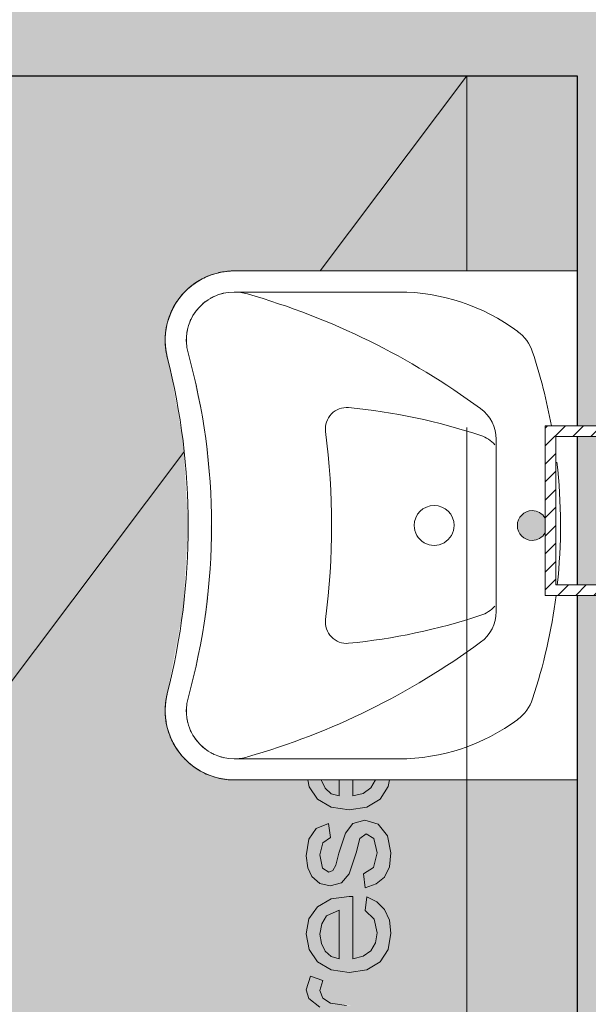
# Model space of a CAD drawing. Header units: millimetres. Extents: x -2730 to 112454, y 3237 to 48799.
# Tile 132 of 241: x 32980 to 33650, y 15168 to 16329. Entities that reach past the tile are written whole.
import ezdxf

# ---------------------------------------------------------------- set-up
doc = ezdxf.new("R2010")
doc.units = ezdxf.units.MM
doc.linetypes.add('Hidden', pattern=[7.14375, 4.7625, -2.38125])
for name, color, linetype, lineweight in [('A-AREA-PATT', 7, 'Continuous', 13), ('A-GENM', 7, 'Continuous', 13), ('A-WALL-PATT', 7, 'Continuous', 25), ('I-WALL', 7, 'Continuous', 18), ('P-SANR-FIXT', 7, 'Continuous', 13), ('S-COLS', 7, 'Continuous', 13)]:
    doc.layers.add(name, color=color, linetype=linetype, lineweight=lineweight)

# ---------------------------------------------------------------- blocks, each defined once
blk = doc.blocks.new('NLRS_00_GM_WPB_woonkeur ontwerpmatjes rechthoek_gen_tho - MIVA toilet 1670x2220-1723136-00 begane grond _plotview_')
at = {"layer": 'A-GENM', "lineweight": 18, "true_color": 0xfff6f0}
for points in [[(1108, 173.1), (1108, 91.4), (1124.3, 91.4), (1124.3, 141.8), (1127, 160.9), (1132.9, 169.8), (1142.6, 172.9), (1153.6, 169.7), (1159, 184.3), (1142.1, 189.2), (1132.4, 186.2), (1122.3, 173.1), (1122.3, 187.3), (1108, 187.3)], [(1263.1, 120), (1267.6, 106.7), (1275.6, 97.1), (1287.6, 91.3), (1306.1, 89.8), (1324.3, 93.4), (1337.9, 104.7), (1342.7, 120.4), (1338.6, 134.5), (1327.5, 143.2), (1283.4, 158), (1281.5, 162.8), (1286.5, 170), (1301.8, 173.1), (1316.1, 169.8), (1322.3, 160.8), (1338.6, 162.9), (1333, 177.5), (1320.4, 186.2), (1300.5, 189.4), (1286.1, 187.2), (1276.1, 182.6), (1268.1, 173.3), (1265.1, 161.1), (1268.8, 147.9), (1279.5, 138.6), (1320.9, 126), (1326.4, 118.6), (1320.9, 109.6), (1304.3, 105.7), (1287, 109.9), (1279.4, 122), (1267.6, 120.6)], [(1354.9, 138.6), (1358.1, 117.9), (1367.4, 102.3), (1382.2, 92.6), (1390.1, 91.3), (1390.1, 107.6), (1380.6, 113.1), (1374.1, 122.1), (1371.2, 134.3), (1390.1, 134.3), (1390.1, 150.6), (1371.2, 150.6), (1374.1, 160), (1382.1, 167.9), (1390.1, 172.7), (1389.3, 187.4), (1380.3, 184.8), (1367.6, 176.1), (1358.1, 159.8), (1356.7, 150.6)]]:
    blk.add_hatch(color=7, dxfattribs=at).paths.add_polyline_path(points)
h = blk.add_hatch(color=7, dxfattribs=at)
h.paths.add_polyline_path([(1163.1, 138.6), (1166.2, 117.9), (1175.6, 102.3), (1190.4, 92.6), (1212.9, 89.8), (1225.9, 91.7), (1237.4, 96.9), (1246.6, 105.9), (1252.4, 118), (1236.4, 120), (1225, 108.9), (1209.5, 105.8), (1198.3, 107.6), (1188.8, 113.1), (1182.3, 122.1), (1179.4, 134.3), (1252.8, 134.3), (1252.8, 139.3), (1249.8, 160.1), (1240.5, 176.1), (1226.3, 186.1), (1208.5, 189.4), (1188.4, 184.8), (1175.8, 176.1), (1166.2, 159.8), (1164.9, 150.6)])
h.paths.add_polyline_path([(1179.4, 150.6), (1182.3, 160), (1190.3, 167.9), (1197.5, 171.5), (1208.6, 173), (1220.5, 171.1), (1230, 165.4), (1236.6, 150.6), (1182.1, 150.6)])
at = {"layer": 'A-GENM', "color": 253, "lineweight": 18, "true_color": 0xaaaaaa}
for p, q in [((2220, 1670), (2220, 0)), ((2220, 1670), (2220, 0)), ((749.7, 1106.1), (1776.3, 333.8)), ((2220, 963.5), (2220, 0)), ((1132.4, 186.2), (1122.3, 173.1)), ((1142.6, 189.4), (1132.4, 186.2)), ((1159, 184.3), (1142.6, 189.4)), ((1190.3, 186), (1175.8, 176.1)), ((1208.6, 189.4), (1190.3, 186)), ((1226.3, 186.1), (1208.6, 189.4)), ((1240.5, 176.1), (1226.3, 186.1)), ((1286.5, 187.4), (1276.1, 182.6)), ((1300.5, 189.4), (1286.5, 187.4)), ((1320.4, 186.2), (1300.5, 189.4)), ((1333, 177.5), (1320.4, 186.2)), ((1382.1, 186), (1367.6, 176.1)), ((1390.1, 187.5), (1382.1, 186)), ((1153.6, 169.7), (1159, 184.3)), ((1175.8, 176.1), (1166.3, 160)), ((1249.8, 160.1), (1240.5, 176.1)), ((1276.1, 182.6), (1268.1, 173.3)), ((1338.6, 162.9), (1333, 177.5)), ((1367.6, 176.1), (1358.1, 160)), ((1127, 160.9), (1132.9, 169.8)), ((1132.9, 169.8), (1142.1, 173.1)), ((1142.1, 173.1), (1153.6, 169.7)), ((1182.1, 159.8), (1188.4, 166.9)), ((1188.4, 166.9), (1197.5, 171.5)), ((1197.5, 171.5), (1208.5, 173.1)), ((1208.5, 173.1), (1220.5, 171.1)), ((1220.5, 171.1), (1230, 165.4)), ((1230, 165.4), (1236.6, 150.6)), ((1268.1, 173.3), (1265.1, 161.1)), ((1281.5, 162.8), (1286.1, 170)), ((1283.4, 158), (1281.5, 162.8)), ((1286.1, 170), (1301.8, 173.1)), ((1301.8, 173.1), (1316.1, 169.8)), ((1316.1, 169.8), (1322.3, 160.8)), ((1322.3, 160.8), (1338.6, 162.9)), ((1373.9, 159.8), (1380.3, 166.9)), ((1380.3, 166.9), (1389.3, 171.5)), ((1990.1, 173), (2220, 0)), ((1124.3, 141.8), (1127, 160.9)), ((1166.3, 160), (1163.1, 138.6)), ((1179.4, 150.6), (1182.1, 159.8)), ((1252.9, 138.7), (1249.8, 160.1)), ((1265.1, 161.1), (1268.8, 147.9)), ((1289.5, 154.4), (1283.4, 158)), ((1303.6, 150.9), (1289.5, 154.4)), ((1327.5, 143.2), (1303.6, 150.9)), ((1358.1, 160), (1354.9, 138.6)), ((1371.2, 150.6), (1373.9, 159.8)), ((1236.6, 150.6), (1179.4, 150.6)), ((1268.8, 147.9), (1279.5, 138.6)), ((1338.6, 134.5), (1327.5, 143.2)), ((1390.1, 150.6), (1371.2, 150.6)), ((1163.1, 138.6), (1166.2, 117.9)), ((1182.3, 122.1), (1179.4, 134.3)), ((1179.4, 134.3), (1252.8, 134.3)), ((1252.8, 134.3), (1252.9, 138.7)), ((1279.5, 138.6), (1304.1, 130.6)), ((1304.1, 130.6), (1320.9, 126)), ((1342.7, 120.4), (1338.6, 134.5)), ((1354.9, 138.6), (1358.1, 117.9)), ((1374.1, 122.1), (1371.2, 134.3)), ((1371.2, 134.3), (1390.1, 134.3)), ((1166.2, 117.9), (1175.6, 102.3)), ((1188.8, 113.1), (1182.3, 122.1)), ((1236.4, 120), (1225.9, 109.1)), ((1252.4, 118), (1236.4, 120)), ((1246.6, 105.9), (1252.4, 118)), ((1279.4, 122), (1263.1, 120)), ((1263.1, 120), (1267.6, 106.7)), ((1287, 109.9), (1279.4, 122)), ((1320.9, 126), (1326.4, 118.6)), ((1326.4, 118.6), (1320.9, 109.6)), ((1337.9, 104.7), (1342.7, 120.4)), ((1358.1, 117.9), (1367.4, 102.3)), ((1380.6, 113.1), (1374.1, 122.1)), ((1198.3, 107.6), (1188.8, 113.1)), ((1209.9, 105.7), (1198.3, 107.6)), ((1225.9, 109.1), (1209.9, 105.7)), ((1237.4, 96.9), (1246.6, 105.9)), ((1267.6, 106.7), (1275.6, 97.1)), ((1304.3, 105.7), (1287, 109.9)), ((1320.9, 109.6), (1304.3, 105.7)), ((1324.3, 93.4), (1337.9, 104.7)), ((1390.1, 107.6), (1380.6, 113.1)), ((1175.6, 102.3), (1190.4, 92.6)), ((1225, 91.3), (1237.4, 96.9)), ((1275.6, 97.1), (1287.6, 91.3)), ((1304.1, 89.4), (1324.3, 93.4)), ((1367.4, 102.3), (1382.2, 92.6)), ((1190.4, 92.6), (1209.5, 89.4)), ((1209.5, 89.4), (1225, 91.3)), ((1287.6, 91.3), (1304.1, 89.4)), ((1382.2, 92.6), (1390.1, 91.3)), ((1390.1, 0), (0, 0)), ((1390.1, 0), (0, 0)), ((0, 0), (1280.8, 0)), ((939.2, 0), (1805.3, 0)), ((2220, 0), (1990.1, 0)), ((2220, 0), (1990.1, 0)), ((1990.1, 0), (2220, 0))]:
    blk.add_line(p, q, dxfattribs=at)
blk = doc.blocks.new('NLRS_74_PF_UN_porseleinen wasbak enkel miva fxvgsyf2_gen_bcb - porseleinen wasbak enkel MIVA-2192522-00 begane grond _plotview_')
at = {"layer": 'P-SANR-FIXT'}
for p, q in [((-300, 0), (-300, -403.9)), ((300, -403.9), (300, 0)), ((-275.1, -404.2), (-275.1, -210.2)), ((275.1, -210.2), (275.1, -404.2))]:
    blk.add_line(p, q, dxfattribs=at)
at = {"layer": 'P-SANR-FIXT', "flags": 128}
blk.add_lwpolyline([(-101.5, -95.4), (-33.8, -95.4), (33.8, -95.4), (101.5, -95.4)], dxfattribs=at)
at = {"layer": 'P-SANR-FIXT'}
for centre, radius, start, end in [((0, -668.4), 648.9, 83.7912, 96.6018), ((0, -668.4), 648.9, 100.4368, 108.3502), ((0, -668.4), 648.9, 71.6498, 82.681), ((0.1, -52.9), 17.5, 120, 180), ((0.1, -52.9), 17.5, 0, 60), ((-188.6, -99.9), 50, 108.3502, 143.3644), ((0.1, -52.9), 17.5, 180, 360), ((188.6, -99.9), 50, 36.6356, 71.6498), ((-40.2, -210.2), 234.9, 143.3644, 180), ((40.2, -210.2), 234.9, 360, 36.6356), ((-101.5, -140.4), 45, 90, 143.6713), ((-68, -126.2), 40, 132.6544, 161.6099), ((68, -126.2), 40, 18.3901, 47.3456), ((101.5, -140.4), 45, 36.3287, 90), ((562.4, -628.6), 869, 143.6713, 163.971), ((564.1, -336.3), 706.1, 161.6099, 174.5555), ((-564.1, -336.3), 706.1, 5.4445, 18.3901), ((-562.4, -628.6), 869, 16.029, 36.3287), ((0, -168.5), 23.5, 90, 270), ((0, -168.5), 23.5, 270, 90), ((-114, -271.7), 25, 174.5555, 277.4065), ((114, -271.7), 25, 262.5935, 5.4445), ((0, -1148.5), 859.1, 82.5935, 97.4065), ((-218.6, -404.2), 56.5, 163.971, 180), ((218.6, -404.2), 56.5, 360, 16.029), ((-218.3, -403.9), 81.7, 180, 284.2324), ((-218.6, -404.2), 56.5, 180, 285.5443), ((218.3, -403.9), 81.7, 255.7676, 0), ((218.6, -404.2), 56.5, 254.4557, 360), ((-218.6, -404.2), 56.5, 192.5181, 196.6223), ((218.6, -404.2), 56.5, 343.3885, 347.4857), ((-218.6, -404.2), 56.5, 205.0442, 209.9043), ((218.6, -404.2), 56.5, 330.1011, 334.9591), ((-218.6, -404.2), 56.5, 217.5917, 222.7158), ((0, -1190), 759.1, 74.4557, 105.5443), ((0, -1190), 759.1, 74.4557, 105.5443), ((218.6, -404.2), 56.5, 317.2881, 322.4115), ((-218.6, -404.2), 56.5, 230.1765, 235.3708), ((218.6, -404.2), 56.5, 304.6325, 309.8268), ((-218.6, -404.2), 56.5, 242.832, 247.9555), ((-218.6, -404.2), 56.5, 255.645, 260.5032), ((-218.6, -404.2), 56.5, 268.9325, 273.0298), ((0, -1264.4), 806, 75.7676, 104.2324), ((218.6, -404.2), 56.5, 266.9738, 271.0781), ((218.6, -404.2), 56.5, 279.5001, 284.3602), ((218.6, -404.2), 56.5, 292.0477, 297.1718)]:
    blk.add_arc(centre, radius, start, end, dxfattribs=at)
for points, knots in [([(-300, -403.9), (-300, -406.6), (-299.7, -412.1), (-298.7, -418.8), (-297.8, -422.8), (-297.5, -424.1)], [0, 0, 0, 0, 0.1111111, 0.2222222, 0.2757584, 0.2757584, 0.2757584, 0.2757584]), ([(-297.1, -425.6), (-296.8, -426.5), (-295.8, -430), (-292.6, -438.8), (-286.4, -449.8), (-280, -457.6), (-277.1, -460.6)], [0.2968343, 0.2968343, 0.2968343, 0.2968343, 0.3333333, 0.4444444, 0.6666667, 0.8170144, 0.8170144, 0.8170144, 0.8170144]), ([(277.1, -460.6), (277.9, -459.8), (282.8, -454.5), (290.8, -443.2), (295.4, -431.8), (297.1, -425.6)], [0.1829856, 0.1829856, 0.1829856, 0.1829856, 0.2222222, 0.4444444, 0.7031657, 0.7031657, 0.7031657, 0.7031657]), ([(-258.1, -475.2), (-255.8, -476.6), (-250, -479.4), (-244.2, -481.5), (-240.8, -482.5)], [0.1111111, 0.1111111, 0.1111111, 0.1111111, 0.2222222, 0.3782439, 0.3782439, 0.3782439, 0.3782439]), ([(240.8, -482.5), (241.8, -482.2), (245.2, -481.1), (251, -478.9), (255.8, -476.6), (258.1, -475.2)], [0.6217561, 0.6217561, 0.6217561, 0.6217561, 0.6666667, 0.7777778, 0.8888889, 0.8888889, 0.8888889, 0.8888889]), ([(-239.5, -482.8), (-238.5, -483.1), (-234.4, -484.1), (-228.9, -485), (-223.6, -485.5), (-221, -485.6), (-220, -485.6), (-219.7, -485.6)], [0.3978963, 0.3978963, 0.3978963, 0.3978963, 0.4444444, 0.5833333, 0.6527778, 0.6875, 0.6994482, 0.6994482, 0.6994482, 0.6994482]), ([(-218.6, -485.6), (-218.5, -485.6), (-217.6, -485.6), (-216.4, -485.6), (-215, -485.6), (-214.2, -485.5), (-213.1, -485.5), (-211.4, -485.3), (-209.5, -485.2), (-208.1, -485), (-207.3, -484.9), (-206.4, -484.8), (-205.3, -484.6), (-202.6, -484.1), (-200.2, -483.6), (-198.2, -483.1)], [0.717239, 0.717239, 0.717239, 0.717239, 0.7222222, 0.7569444, 0.7743056, 0.7829861, 0.7916667, 0.8263889, 0.8611111, 0.8784722, 0.8871528, 0.8958333, 0.9131944, 0.9305556, 1, 1, 1, 1]), ([(198.2, -483.1), (199.8, -483.5), (202.1, -484), (204.7, -484.5), (206.1, -484.7), (207.1, -484.9), (208.2, -485), (209.4, -485.2), (211, -485.3), (212.5, -485.4), (213.7, -485.5), (214.6, -485.5), (215.5, -485.6), (216.7, -485.6), (217.7, -485.6), (218.5, -485.6), (218.6, -485.6)], [0, 0, 0, 0, 0.0555556, 0.0833333, 0.0972222, 0.1111111, 0.125, 0.1388889, 0.1666667, 0.1944444, 0.2083333, 0.2222222, 0.2361111, 0.25, 0.2777778, 0.282761, 0.282761, 0.282761, 0.282761]), ([(219.7, -485.6), (219.8, -485.6), (220.6, -485.6), (223.7, -485.5), (229.2, -485), (235, -483.9), (238.5, -483.1), (239.5, -482.8)], [0.3005518, 0.3005518, 0.3005518, 0.3005518, 0.3055556, 0.3333333, 0.4444444, 0.5555556, 0.6021037, 0.6021037, 0.6021037, 0.6021037])]:
    blk.add_open_spline(points, degree=3, knots=knots, dxfattribs=at)
for points in [[(297.5, -424.1), (299.2, -417.4), (300, -410.6), (300, -403.9)], [(-275.7, -462.1), (-272.5, -465.2), (-269, -468.1), (-265.1, -470.8)], [(265.1, -470.8), (269, -468.1), (272.5, -465.2), (275.7, -462.1)], [(-265.1, -470.8), (-263.5, -472), (-261.9, -473), (-260.2, -474)], [(260.2, -474), (261.9, -473), (263.5, -472), (265.1, -470.8)]]:
    blk.add_open_spline(points, degree=3, dxfattribs=at)
blk = doc.blocks.new('NLRS_28_SCO_UN_koker_gen_bcb - K200_200_12_5-V306-00 begane grond _plotview_')
at = {"layer": 'S-COLS'}
h = blk.add_hatch(dxfattribs=at)
h.set_pattern_fill('FP_267', color=256, style=0, pattern_type=2)
h.set_pattern_definition([(225, (33699.636, 15750), (21.213203, -21.213203), []), (225, (33699.636, 15729), (21.213203, -21.213203), [])])
h.paths.add_polyline_path([(-50.4, 100), (-100, 100), (-100, -100), (100, -100), (100, 100)])
h.paths.add_polyline_path([(87.5, 87.5), (87.5, -87.5), (-87.5, -87.5), (-87.5, 87.5), (-50.4, 87.5)])
at = {"layer": 'S-COLS', "lineweight": 18}
for p, q in [((100, 100), (-100, 100)), ((-100, 100), (-100, -100)), ((100, -100), (100, 100)), ((-87.5, -87.5), (-87.5, 87.5)), ((-87.5, 87.5), (87.5, 87.5)), ((87.5, 87.5), (87.5, -87.5)), ((87.5, -87.5), (-87.5, -87.5)), ((-100, -100), (100, -100))]:
    blk.add_line(p, q, dxfattribs=at)

msp = doc.modelspace()

# ---------------------------------------------------------------- hatches: boundary and pattern name
at = {"layer": 'A-AREA-PATT', "true_color": 0xf6e6fa}
h = msp.add_hatch(color=7, dxfattribs=at)
h.paths.add_polyline_path([(33583.6950357, 13720), (33637.135701, 13720), (33637.135701, 13842.5), (32799.635701, 13842.5), (32799.635701, 13720), (33251.0414707, 13720)])
h.paths.add_polyline_path([(31837.135701, 13720), (32674.635701, 13720), (32674.635701, 13842.5), (31837.135701, 13842.5)])
h.paths.add_polyline_path([(33637.135701, 13942.5), (33637.135701, 15432.5002051), (33415.8676897, 15432.5002051), (33413.5159455, 15423.0694373), (33404.8421068, 15409.8857729), (33389.3110486, 15400.4882273), (33368.5750734, 15397.3557121), (33346.3525483, 15400.9874532), (33329.6617422, 15412.1233872), (33321.1170697, 15424.5520017), (33319.6700536, 15432.5002051), (33232.9393787, 15432.5411423), (33210.4520873, 15435.9829499), (33192.6541768, 15443.2952981), (33175.7869329, 15456.1102397), (33162.7791566, 15472.829223), (33154.5044662, 15492.3293805), (33151.8683024, 15516.2393082), (33154.0220926, 15534.6118653), (33172.5529054, 15632.6488175), (33178.7617277, 15732.5001901), (33172.5529054, 15832.3515627), (33152.2728417, 15945.362073), (33151.5186001, 15951.6993224), (33155.1070292, 15974.0910011), (33164.6891969, 15994.626145), (33176.976788, 16009.7941367), (33196.2373599, 16023.1772483), (33212.2480636, 16029.7553148), (33233.2526437, 16032.5001751), (33637.135701, 16032.5001751), (33637.135701, 16262.5), (31837.135701, 16262.5), (31837.135701, 16202.0887769), (31831.635701, 16202.0887769), (31831.635701, 16135.0887769), (31774.635701, 16135.0887769), (31774.635701, 15235.0887769), (31831.635701, 15235.0887769), (31831.635701, 15168.0887769), (31837.135701, 15168.0887769), (31837.135701, 13942.5), (32331.135701, 13942.5), (32331.135701, 13973.4918386), (32338.6203796, 13974.5), (32339.7799405, 14002.9289024), (32345.96044, 14051.1158465), (32348.6514584, 14065.5), (32372.935701, 14065.5), (32373.3995205, 14829.543746), (32375.5265169, 14833.7936852), (32376.0803561, 14834.4043993), (32374.838141, 14835.4), (32380.0357012, 14840.5975605), (32387.135701, 14842.5), (32390.8109314, 14842.0161467), (32392.689135, 14840.2985121), (32395.1521717, 14839.8943276), (32397.6230215, 14836.9409818), (32398.8911187, 14835.2523566), (32399.4744925, 14835.0695293), (32401.335701, 14812.8036644), (32401.335701, 14756.8000046), (32401.335701, 14064.2600839), (32425.6199437, 14065.5), (32433.4404948, 14017.3740004), (32435.6510224, 13987.54), (32435.6510224, 13973.4918386), (32443.135701, 13972.5), (32443.135701, 13942.5), (32567.135701, 13942.5), (32567.135701, 14296.9431654), (32560.7624139, 14331.8426874), (32559.6357009, 14362.499995), (32560.3480184, 14402.500005), (32565.1824445, 14439.4700801), (32581.4442948, 14479.0371094), (32616.9275482, 14522.70814), (32655.8184212, 14551.2497384), (32693.1364633, 14566.7073776), (32737.135701, 14572.5), (32783.56125, 14565.7023666), (32822.135701, 14549.7243058), (32857.3438538, 14522.70814), (32863.7897839, 14516.1703541), (32892.8271073, 14479.0371094), (32909.0889575, 14439.4700801), (32914.635701, 14397.0527344), (32913.5089881, 14331.8426874), (32907.135701, 14289.032903), (32907.135701, 13942.5), (33031.135701, 13942.5), (33031.135701, 13973.4918386), (33038.6203796, 13974.5), (33039.7799405, 14002.9289024), (33045.96044, 14051.1158465), (33048.6514584, 14065.5), (33072.935701, 14065.5), (33071.8138519, 14156.7202817), (33019.0154279, 14156.7202817), (33019.0154279, 14144.4771689), (33002.6912775, 14144.4771689), (33002.6912775, 14156.7202817), (32979.3847269, 14156.7202817), (32969.7879119, 14173.0444321), (33002.6912775, 14173.0444321), (33003.3050273, 14189.3685825), (33019.0154279, 14189.3685825), (33019.0154279, 14173.0444321), (33072.935701, 14173.905276), (33071.8138519, 14204.5419476), (33050.6115862, 14201.6165641), (33025.3442245, 14206.5610589), (33011.2678331, 14215.7359114), (33003.3050273, 14228.8239265), (33000.6507587, 14244.4944733), (33003.8829086, 14261.643599), (33013.5793583, 14275.3413785), (33028.9749133, 14284.3204583), (33050.6434693, 14287.206047), (33065.7959156, 14285.990336), (33072.935701, 14283.7328039), (33072.0370336, 14305.6781541), (33002.6912775, 14305.6781541), (33002.6912775, 14322.0023045), (33072.935701, 14322.0023045), (33072.935701, 14346.4885301), (32968.0024579, 14346.4885301), (32968.0024579, 14362.8126805), (33072.935701, 14362.8126805), (33072.1765222, 14384.3098649), (33051.440547, 14381.1773497), (33030.0071288, 14384.341748), (33013.9778972, 14393.8349429), (33003.9825433, 14408.3736394), (33000.6507587, 14426.6745424), (33003.9745726, 14444.4055348), (33013.946014, 14458.5735902), (33029.9433626, 14467.8635302), (33055.7447663, 14470.8645276), (33055.7447663, 14397.5015001), (33067.9639668, 14400.3271404), (33072.935701, 14403.9599915), (33071.8138519, 14452.7168692), (33070.0283979, 14454.4447279), (33072.935701, 14470.4500472), (33071.8138519, 14489.3248461), (33019.0154279, 14489.3248461), (33019.0154279, 14477.0817333), (33002.6912775, 14477.0817333), (33002.6912775, 14489.3248461), (32979.3847269, 14489.3248461), (32969.7879119, 14505.6489965), (33002.6912775, 14505.6489965), (33002.6912775, 14521.9731469), (33019.0154279, 14521.9731469), (33019.0154279, 14505.6489965), (33072.935701, 14506.5098404), (33071.8138519, 14591.3507861), (32968.0024579, 14591.3507861), (32968.0024579, 14619.3441534), (33072.935701, 14649.7590333), (33072.935701, 14653.3225072), (32968.0024579, 14683.6523787), (32968.0024579, 14711.7413953), (33072.935701, 14711.7413953), (33072.935701, 14742.3491773), (32968.0024579, 14742.3491773), (32968.0024579, 14758.6733277), (33072.935701, 14758.6733277), (33072.935701, 14819.6632075), (32968.0024579, 14777.9307239), (32968.0024579, 14795.4026661), (33074.838141, 14835.4), (33078.6175086, 14838.7656158), (33055.2952845, 14846.7025841), (32968.0024579, 14879.0639369), (32968.0024579, 14896.503996), (33098.5956611, 14846.7025841), (33099.4744925, 14835.0695293), (33101.335701, 14812.8036644), (33101.335701, 14756.8000046), (33101.335701, 14064.2600839), (33125.6199437, 14065.5), (33133.4404948, 14017.3740004), (33135.6510224, 13987.54), (33135.6510224, 13973.4918386), (33143.135701, 13973.4416075), (33143.135701, 13942.5), (33583.6950357, 13942.5)])
h.paths.add_polyline_path([(32433.6908016, 13987.54), (32434.5857017, 13987.54), (32433.6965314, 13987.5822857)])
h.paths.add_polyline_path([(33368.5750734, 14148.5582065), (33347.1416552, 14151.7226048), (33331.1124236, 14161.2157997), (33321.1170697, 14175.7544962), (33318.0542384, 14195.4901389), (33321.109099, 14211.7863916), (33331.0805404, 14225.954447), (33347.077889, 14235.2443871), (33372.8792927, 14237.830904), (33372.8792927, 14164.8823569), (33387.1629243, 14169.2164791), (33394.9878528, 14175.8262332), (33399.6053066, 14183.7451997), (33401.2632281, 14196.1589392), (33398.0350636, 14211.3041596), (33387.187313, 14222.0168833), (33389.2034431, 14237.830904), (33401.2632281, 14232.0640472), (33410.6601296, 14222.0168833), (33415.8975738, 14210.4313596), (33417.3682532, 14192.5950651), (33413.5159455, 14174.2719317), (33404.8421068, 14161.0882673), (33389.3110486, 14151.6907217), (33372.8792927, 14149.2084307)])
h.paths.add_polyline_path([(33166.4076624, 14162.8418381), (33159.2180219, 14162.8418381), (33143.946014, 14186.7701094), (33126.5697211, 14201.2928643), (33126.5697211, 14211.8142893), (33257.1629243, 14211.8142893), (33257.1629243, 14195.4901389), (33155.3920492, 14195.4901389), (33166.4076624, 14180.0268324), (33174.6494454, 14162.8418381)])
h.paths.add_polyline_path([(33356.5551423, 14164.8823569), (33356.5551423, 14222.0168833), (33341.761381, 14215.4808466), (33335.6358393, 14203.5443762), (33334.1094355, 14193.991633), (33336.0224219, 14182.2198574), (33341.761381, 14172.5191353), (33347.3528808, 14167.5645233)])
h.paths.add_polyline_path([(33050.6115862, 14217.9358457), (33065.3854206, 14219.8249198), (33072.935701, 14223.8902355), (33072.0370336, 14265.4661225), (33065.1981073, 14269.1002605), (33049.3043789, 14270.8836924), (33035.7580441, 14269.0883043), (33025.3761076, 14263.3852137), (33019.067238, 14254.8211285), (33016.9749091, 14244.4944733), (33019.0752088, 14234.0100427), (33027.5202465, 14224.3178333), (33035.8457227, 14219.8249198), (33049.1858202, 14218.1182514)])
h.paths.add_polyline_path([(33415.7301875, 14244.4625901), (33367.4910478, 14279.3427084), (33319.8258039, 14246.5031089), (33319.8258039, 14266.0793362), (33353.6218966, 14289.3540037), (33319.8258039, 14313.8402293), (33319.8258039, 14333.4802228), (33367.5229309, 14298.9827018), (33415.7301875, 14332.2048985), (33415.7301875, 14312.5967882), (33381.3920821, 14288.9395234), (33415.7301875, 14264.1025836)])
h.paths.add_polyline_path([(33196.2024252, 14248.5436277), (33161.6889627, 14253.0786424), (33141.4591318, 14262.8272593), (33130.2920738, 14277.4536343), (33126.5697211, 14296.4001702), (33129.4831812, 14311.7359443), (33135.7839388, 14322.1936032), (33149.6849732, 14331.0386674), (33161.2585407, 14334.2454173), (33163.2990595, 14317.9212669), (33149.6849732, 14311.7359443), (33144.591647, 14304.3310929), (33142.8938715, 14295.3799108), (33146.8473767, 14280.6499157), (33163.6896276, 14269.18776), (33190.7822971, 14264.8677781), (33177.7580482, 14279.2630006), (33173.5016535, 14297.1015986), (33176.9290875, 14312.9336718), (33185.1389873, 14324.839901), (33198.4740965, 14333.4244274), (33215.7467693, 14336.1562827), (33237.7301711, 14330.8976912), (33253.6717242, 14316.0720468), (33258.950958, 14293.4031582), (33255.5368859, 14276.1583831), (33244.5372143, 14261.4084611), (33225.1204026, 14251.7598361), (33204.7749954, 14249.4970544)])
h.paths.add_polyline_path([(33214.9496917, 14264.8677781), (33229.0898493, 14268.6459262), (33239.3562095, 14278.6891047), (33242.6632001, 14294.6784825), (33241.0539849, 14304.1756628), (33235.5780614, 14312.6446129), (33225.1204026, 14318.4339102), (33214.9496917, 14319.8282022), (33204.9742648, 14318.1564049), (33196.2024252, 14311.816324), (33191.5594478, 14304.1278381), (33189.8258039, 14292.733613), (33193.1287143, 14279.2630006), (33198.4740965, 14271.6807627), (33204.7749954, 14266.8963408)])
h.paths.add_polyline_path([(32979.3847269, 14305.6781541), (32968.0024579, 14305.6781541), (32968.0024579, 14322.0023045), (32984.3266083, 14322.0023045), (32984.3266083, 14305.6781541)])
h.paths.add_polyline_path([(33368.1287099, 14342.4074925), (33341.012128, 14347.3971987), (33330.8454025, 14353.6941122), (33323.5880105, 14362.6054403), (33318.1445574, 14387.2989061), (33319.8258039, 14398.6936732), (33325.7560617, 14409.6330221), (33338.2064147, 14418.5036406), (33348.3930671, 14421.9877257), (33350.4335859, 14405.6635753), (33338.2064147, 14398.0913376), (33334.1338146, 14384.8120239), (33336.126042, 14374.3902335), (33342.1758614, 14366.0169327), (33352.5856956, 14360.5529654), (33368.1287099, 14358.783616), (33383.0601469, 14360.5529654), (33393.4279547, 14365.8575172), (33399.4419056, 14374.0793732), (33401.2701911, 14385.0352056), (33396.4409083, 14399.8767916), (33389.3190194, 14405.1551609), (33381.0493238, 14407.7677407), (33383.0818867, 14424.0282445), (33397.6006562, 14419.4769311), (33408.5724302, 14410.9242879), (33415.7301875, 14397.5824512), (33417.3682532, 14382.8569593), (33414.5624688, 14367.6708689), (33404.9377561, 14354.092651), (33389.3190194, 14345.3287822), (33382.982252, 14344.4551973)])
h.paths.add_polyline_path([(33144.9343903, 14350.5695677), (33128.6102399, 14350.5695677), (33128.6102399, 14436.2713573), (33141.8098459, 14436.2713573), (33178.7145414, 14411.2181929), (33221.6770271, 14393.3566963), (33257.1629243, 14387.2989061), (33257.1629243, 14370.9747557), (33220.3379366, 14377.4629679), (33176.9290875, 14396.5740162), (33144.9343903, 14419.9472069), (33144.9343903, 14395.2696827)])
h.paths.add_polyline_path([(33039.4206159, 14397.5015001), (33039.4206159, 14454.6360265), (33024.6268546, 14448.0999898), (33018.5013129, 14436.1635194), (33016.9749091, 14426.6107761), (33018.8878955, 14414.8390005), (33023.080524, 14406.5084777), (33030.2183544, 14400.1836665)])
h.paths.add_polyline_path([(33335.4007013, 14438.3118761), (33285.1369843, 14438.3118761), (33285.1369843, 14454.6360265), (33415.7301875, 14454.6360265), (33415.4711373, 14438.3118761), (33350.4335859, 14438.3118761)])
h.paths.add_polyline_path([(33192.9184652, 14450.5549889), (33155.3442245, 14455.3533964), (33141.8098459, 14462.0925729), (33133.6796538, 14469.6051449), (33128.3472043, 14480.2820001), (33126.5697211, 14493.4058837), (33130.7782912, 14512.4719813), (33144.9343903, 14526.4415169), (33162.2309755, 14533.2916497), (33192.9184652, 14536.2567785), (33233.4259517, 14530.0636652), (33243.0387083, 14525.5799233), (33252.0456858, 14517.3022719), (33257.4140038, 14506.6015043), (33259.2034431, 14493.4058837), (33256.0948403, 14476.4440712), (33246.7690317, 14463.5632963), (33221.6770271, 14453.4994038), (33208.9237846, 14452.1936766)])
h.paths.add_polyline_path([(33192.8865821, 14466.8791393), (33221.6770271, 14469.9940906), (33233.4259517, 14474.5310848), (33240.5159575, 14483.0757573), (33242.8792927, 14493.4058837), (33240.5079867, 14503.7360102), (33233.3940686, 14512.2806826), (33218.524585, 14518.0196418), (33192.8865821, 14519.9326281), (33167.5395127, 14517.9918819), (33152.8095176, 14512.5357475), (33144.9343903, 14502.0983872), (33142.9098131, 14493.1399972), (33145.3727831, 14482.6265042), (33151.6298427, 14474.7861497), (33167.5395127, 14468.8558919), (33178.7145414, 14467.9843802)])
h.paths.add_polyline_path([(33415.7301875, 14483.2032897), (33399.4060371, 14483.2032897), (33399.4060371, 14499.5274401), (33415.7301875, 14499.5274401)])
h.paths.add_polyline_path([(33257.1629243, 14544.4188537), (33208.9237846, 14579.298972), (33161.2585407, 14546.4593725), (33161.2585407, 14566.0355998), (33195.0546334, 14589.3102673), (33161.2585407, 14613.7964929), (33161.2585407, 14633.4364864), (33208.9556677, 14598.9389654), (33257.1629243, 14632.1611621), (33257.1629243, 14612.5530518), (33222.8248189, 14588.8957869), (33257.1629243, 14564.0588472)])
h.paths.add_polyline_path([(33415.7301875, 14581.1481921), (33319.8258039, 14581.1481921), (33319.8258039, 14597.4723425), (33415.7301875, 14597.4723425)])
h.paths.add_polyline_path([(33285.1369843, 14581.1481921), (33285.1369843, 14597.4723425), (33301.4611347, 14597.4723425), (33301.4611347, 14581.1481921)])
h.paths.add_polyline_path([(33060.0489857, 14607.6749365), (33072.935701, 14607.6749365), (33072.935701, 14633.1401613), (32984.3266083, 14607.6749365)])
h.paths.add_polyline_path([(33415.7301875, 14621.9585681), (33319.8258039, 14621.9585681), (33319.8258039, 14638.2827185), (33333.2167086, 14638.2827185), (33321.643141, 14650.7649546), (33317.7852851, 14667.8064749), (33320.893888, 14683.2219568), (33329.0559632, 14693.7433818), (33344.5989775, 14698.8304764), (33359.0420246, 14699.4982825), (33415.7301875, 14699.4982825), (33415.7301875, 14683.1741321), (33356.8420903, 14682.8876065), (33344.5989775, 14681.2930289), (33336.9629735, 14674.6454012), (33334.1094355, 14663.4384894), (33336.9629735, 14651.7555384), (33340.5179399, 14645.7274238), (33349.8038946, 14640.1438949), (33364.84475, 14638.2827185), (33415.7301875, 14638.2827185)])
h.paths.add_polyline_path([(33257.1629243, 14640.3232373), (33245.9081878, 14642.0768082), (33228.5797196, 14652.0083958), (33182.2200615, 14700.7655518), (33173.0871732, 14705.9028015), (33162.9802285, 14707.4594055), (33155.7945734, 14705.9984508), (33148.7161135, 14700.5384689), (33144.3844068, 14693.1209745), (33142.8938715, 14683.6523787), (33144.4202753, 14673.4062545), (33148.8560124, 14665.5587159), (33155.9579743, 14660.4534335), (33165.3395783, 14658.6879065), (33163.2990595, 14642.3637561), (33147.5089512, 14646.3212467), (33134.6720287, 14657.22586), (33128.9211002, 14667.5872786), (33126.5697211, 14684.0030929), (33129.4773643, 14701.0127301), (33137.02738, 14713.2239598), (33148.7444215, 14721.294371), (33163.9686048, 14723.7992512), (33178.4594766, 14721.0831455), (33194.4647959, 14711.4385058), (33216.8307949, 14688.0522474), (33232.5332248, 14669.2730978), (33240.8387739, 14661.9081003), (33240.8387739, 14726.0250269), (33257.1629243, 14726.0250269), (33257.1629243, 14661.9081003)])
h.paths.add_polyline_path([(33072.935701, 14669.9767437), (33072.935701, 14695.4172449), (32984.3266083, 14695.4172449), (33058.4548304, 14674.1343374)])
h.paths.add_polyline_path([(33400.4581796, 14721.9439893), (33285.1369843, 14721.9439893), (33285.1369843, 14738.2681397), (33333.5674227, 14738.2681397), (33321.7308195, 14749.6982333), (33317.7852851, 14763.9021571), (33321.3402515, 14780.2581907), (33333.5674227, 14794.0670092), (33346.8786196, 14800.7430864), (33367.7779957, 14803.3724106), (33389.17156, 14800.0833224), (33404.8899314, 14791.187154), (33414.5505126, 14778.4044644), (33417.3523916, 14762.4036512), (33413.4425747, 14749.2917237), (33401.4465559, 14738.2681397), (33415.7301875, 14738.2681397), (33415.7301875, 14721.9439893)])
h.paths.add_polyline_path([(33367.1084505, 14738.2681397), (33389.9367546, 14742.7317746), (33398.5691056, 14751.2844178), (33401.1308538, 14763.8065078), (33399.3263294, 14771.8251091), (33392.9656497, 14779.8755934), (33379.1602647, 14785.8050743), (33366.343256, 14787.0823153), (33352.5958315, 14785.3993415), (33342.3033938, 14780.1784829), (33336.1579251, 14772.379078), (33334.1094355, 14763.1050795), (33336.2296621, 14753.6836216), (33344.6547729, 14744.5334826), (33352.9603221, 14740.1093891), (33366.343256, 14738.3677228)])
h.paths.add_polyline_path([(33257.1629243, 14740.3086585), (33245.9081878, 14742.0622294), (33228.5797196, 14751.993817), (33182.4608064, 14800.615554), (33173.0871732, 14805.8882227), (33162.9802285, 14807.4448267), (33155.7945734, 14805.983872), (33148.7161135, 14800.5238901), (33144.3844068, 14793.1063957), (33142.8938715, 14783.6377999), (33144.3844068, 14773.4551329), (33148.8560124, 14765.5441371), (33155.9579743, 14760.4388547), (33165.3395783, 14758.6733277), (33163.2990595, 14742.3491773), (33147.5089512, 14746.3066679), (33134.9003007, 14756.8000046), (33128.9211002, 14767.5726998), (33126.5697211, 14783.9885141), (33129.4773643, 14800.9981513), (33137.02738, 14813.209381), (33148.7444215, 14821.2797922), (33163.9686048, 14823.7846724), (33178.4594766, 14821.0685667), (33194.4647959, 14811.423927), (33216.8307949, 14788.0376686), (33232.5332248, 14769.258519), (33240.8387739, 14761.8935215), (33240.8387739, 14826.0104481), (33257.1629243, 14826.0104481), (33257.1629243, 14761.8935215)])
h.paths.add_polyline_path([(33367.7779957, 14817.8483729), (33342.4787509, 14822.7977365), (33328.4023595, 14831.972589), (33320.4395537, 14845.0606041), (33317.7852851, 14860.7311508), (33321.017435, 14877.8802766), (33330.7138847, 14891.5780561), (33346.1094397, 14900.5571359), (33371.4764361, 14903.1459914), (33382.930442, 14902.2270136), (33397.8915896, 14896.5932593), (33406.3565543, 14889.8935172), (33411.9201563, 14882.842085), (33417.3682532, 14858.5619882), (33414.5505126, 14843.3747849), (33404.3479186, 14829.3866217), (33387.9121773, 14820.6352017), (33371.4764361, 14818.3602845)])
h.paths.add_polyline_path([(33367.7461126, 14834.1725233), (33382.930442, 14836.2826212), (33394.261372, 14843.3747849), (33399.3462563, 14850.2575504), (33401.4465559, 14860.7311508), (33397.8915896, 14873.0950585), (33392.9975328, 14879.6697159), (33379.1602647, 14885.7339029), (33366.4389053, 14887.12037), (33352.8925705, 14885.3249819), (33342.510634, 14879.6218913), (33336.2017644, 14871.0578061), (33334.1094355, 14860.7311508), (33336.2097352, 14850.2467203), (33344.6547729, 14840.5545109), (33352.9802491, 14836.0615974), (33367.1084505, 14834.2541028)])
h.paths.add_polyline_path([(33257.1629243, 14840.2940797), (33245.9081878, 14842.0476506), (33228.5797196, 14851.9792382), (33182.4608064, 14900.6009752), (33172.5909245, 14905.9692932), (33162.9802285, 14907.4302479), (33155.7945734, 14905.9692932), (33148.7161135, 14900.5093113), (33144.4202753, 14893.3196708), (33142.8938715, 14883.6232211), (33144.4202753, 14873.3770969), (33148.8560124, 14865.5295583), (33155.9579743, 14860.4242759), (33165.3395783, 14858.6587489), (33163.2990595, 14842.3345985), (33146.1982693, 14847.2644574), (33135.9752375, 14854.8487177), (33128.9211002, 14867.558121), (33126.5697211, 14883.9739353), (33129.4773643, 14900.9835725), (33137.02738, 14913.1948022), (33148.7444215, 14921.2652134), (33163.9686048, 14923.7700936), (33178.4594766, 14921.0539878), (33194.4647959, 14911.4093482), (33216.8307949, 14888.0230898), (33232.5332248, 14869.2439402), (33240.8387739, 14861.8789426), (33240.8387739, 14925.9958693), (33257.1629243, 14925.9958693), (33257.1629243, 14861.8789426)])
h.paths.add_polyline_path([(33098.5956611, 14896.5358791), (32968.0024579, 14948.6647579), (32968.0024579, 14962.5657922), (33098.5956611, 15014.6627878), (33098.5956611, 14997.4140273), (33057.7852851, 14982.4927336), (33057.7852851, 14928.6740502), (33098.5956611, 14913.7527565), (33098.5956611, 14911.4093482)])
h.paths.add_polyline_path([(33319.8258039, 14921.9148317), (33319.8258039, 14938.2389821), (33388.1353591, 14939.2378908), (33397.8915896, 14945.6836874), (33401.4465559, 14957.8470925), (33397.8118818, 14971.4771204), (33387.9121773, 14980.4840979), (33367.1084505, 14983.1303957), (33319.8258039, 14983.1303957), (33319.8258039, 14999.4545461), (33415.7301875, 14999.4545461), (33415.7301875, 14983.1303957), (33399.2466216, 14983.1303957), (33413.1396852, 14970.3452701), (33417.3682532, 14951.77059), (33414.5186295, 14938.3186899), (33406.3565543, 14927.7334986), (33394.3366232, 14922.8713249), (33366.4389053, 14921.9148317), (33321.017435, 14921.9148317)])
h.paths.add_polyline_path([(33041.4611347, 14934.6680742), (33041.4611347, 14976.5305927), (32984.3266083, 14955.5833919), (33006.5491334, 14947.4531998)])
h.paths.add_polyline_path([(33192.9184652, 14942.3200197), (33152.05207, 14948.6647579), (33142.6507629, 14953.0805681), (33133.6796538, 14961.3701757), (33127.9796167, 14974.7610803), (33126.5697211, 14985.1709145), (33130.7782912, 15004.2370121), (33145.3727831, 15018.3801686), (33162.2309755, 15025.0566804), (33192.9184652, 15028.0218093), (33233.3940686, 15021.8435674), (33243.0387083, 15017.3449541), (33252.2616181, 15008.6368807), (33257.4140038, 14998.3665351), (33259.2034431, 14985.1709145), (33256.0948403, 14968.209102), (33246.7690317, 14955.3283271), (33224.6820098, 14945.5720966), (33218.5644388, 14944.9457555)])
h.paths.add_polyline_path([(33192.8865821, 14958.6441701), (33218.5644388, 14960.5571565), (33233.4259517, 14966.2961156), (33240.5159575, 14974.8407881), (33242.8792927, 14985.1709145), (33240.5079867, 14995.5010409), (33233.3940686, 15004.0457134), (33217.6699849, 15009.8484387), (33192.8865821, 15011.6976589), (33167.7866067, 15009.8484387), (33152.8095176, 15004.3007783), (33144.9114087, 14993.763363), (33143.4253893, 14982.4927336), (33145.0778643, 14974.7610803), (33151.6298427, 14966.5511805), (33168.3571601, 14960.5571565)])
h.paths.add_polyline_path([(33319.8258039, 15008.6368807), (33319.8258039, 15025.5668101), (33395.771363, 15047.0879068), (33341.9526797, 15059.1650769), (33319.8258039, 15064.3047842), (33319.8258039, 15083.6897128), (33393.7946104, 15100.4602267), (33319.8258039, 15122.2045052), (33319.8258039, 15139.2300839), (33415.7301875, 15109.8338599), (33415.7301875, 15090.1301003), (33341.9526797, 15073.9334823), (33415.7301875, 15057.7687474), (33415.7301875, 15037.9374554), (33339.329627, 15014.5956618)])
h.paths.add_polyline_path([(33319.8258039, 15150.4529373), (33320.9417127, 15164.7365689), (33334.0137862, 15164.7365689), (33320.9417127, 15174.8753967), (33317.7852851, 15185.0779907), (33322.8228159, 15201.4659073), (33337.4571617, 15196.0138961), (33334.1094355, 15184.5359779), (33337.4571617, 15175.2217839), (33347.1416552, 15169.3005849), (33372.8792927, 15166.7770877), (33415.7301875, 15166.7770877), (33415.7301875, 15150.4529373), (33334.0137862, 15150.4529373)])
h.paths.add_polyline_path([(33368.5750734, 15205.5469449), (33347.1416552, 15208.7113432), (33331.1124236, 15218.2045381), (33321.1170697, 15232.7432345), (33317.7852851, 15251.0441375), (33321.109099, 15268.77513), (33331.0805404, 15282.9431853), (33347.077889, 15292.2331254), (33372.8792927, 15295.2341228), (33372.8792927, 15221.8710953), (33387.1629243, 15226.2052174), (33394.9878528, 15232.8149715), (33399.6053066, 15240.733938), (33401.2632281, 15253.1476776), (33398.0350636, 15268.292898), (33387.1629243, 15278.8143231), (33389.2034431, 15294.8196424), (33403.5081935, 15286.7611741), (33410.2781764, 15279.850524), (33415.8975738, 15267.420098), (33417.3682532, 15249.5838034), (33413.5159455, 15231.2606701), (33404.8421068, 15218.0770057), (33389.3110486, 15208.6794601), (33372.8792927, 15206.1971691)])
h.paths.add_polyline_path([(33356.5551423, 15221.8710953), (33356.5551423, 15279.0056217), (33341.761381, 15272.4695849), (33335.6358393, 15260.5331145), (33334.1094355, 15250.9803713), (33336.0224219, 15239.2085957), (33341.761381, 15229.5078736), (33347.3528808, 15224.5532616)])
h.paths.add_polyline_path([(33387.1629243, 15305.5323661), (33385.1224055, 15321.8565165), (33397.3910601, 15330.042504), (33401.4465559, 15346.7253394), (33397.2379859, 15363.5782554), (33388.5338979, 15368.7884489), (33381.2007835, 15363.3364377), (33368.5591318, 15321.9521658), (33359.2333233, 15311.2235006), (33344.4076789, 15307.9726982), (33333.9021953, 15310.5061307), (33324.6082699, 15318.5087903), (33319.7779793, 15328.8867414), (33318.2790383, 15345.9920279), (33320.9895373, 15362.7944249), (33329.6617422, 15375.420135), (33344.3120295, 15381.0315617), (33346.3525483, 15364.7074113), (33337.3455708, 15358.5699133), (33334.1094355, 15344.206574), (33337.3455708, 15328.4905303), (33344.4076789, 15323.8970353), (33349.9011317, 15327.0975523), (33352.7610527, 15331.9315781), (33356.5551423, 15346.9862252), (33363.9201399, 15369.9521823), (33372.8792927, 15381.1518936), (33388.5338979, 15384.5908225), (33402.4349322, 15380.377958), (33413.7693765, 15366.716047), (33417.3682532, 15343.0680018), (33414.4230425, 15327.0975523), (33410.0549946, 15318.0305437), (33398.0350636, 15309.1911339), (33397.2379859, 15308.9228958)])
h.paths.add_polyline_path([(33356.5551423, 15413.6798625), (33356.5551423, 15432.5002051), (33335.6358393, 15431.7854815), (33340.2150504, 15422.68684), (33347.3528808, 15416.3620288)])
h.paths.add_polyline_path([(33372.8792927, 15413.6798625), (33385.0984932, 15416.5055028), (33394.9878528, 15424.6237387), (33399.5805252, 15432.5002051), (33372.8792927, 15432.5002051), (33372.8792927, 15416.5055028)])
h.paths.add_polyline_path([(33178.5059457, 15529.0624117), (33192.4933945, 15589.9954998), (33187.3181643, 15569.0248319), (33179.4134021, 15533.1776241)])
h.paths.add_polyline_path([(33196.2369435, 15609.4704928), (33202.487388, 15658.620603), (33200.683049, 15650.2783175), (33197.5749001, 15621.7494801)])
h.paths.add_polyline_path([(33196.2370394, 15855.5294524), (33184.9202937, 15910.1920077), (33187.3186005, 15895.97357), (33192.4381924, 15872.7567964)])
h.paths.add_polyline_path([(33205.1554005, 15773.6715609), (33199.4006388, 15832.3515627), (33200.6832595, 15814.7201304), (33201.8071041, 15804.4046725)])
h.paths.add_polyline_path([(33205.1554005, 15691.3281773), (33206.2726745, 15732.5001901), (33205.1555048, 15732.5001901), (33205.1555048, 15695.4917258)])
h.paths.add_polyline_path([(33584.2563543, 15714.9087589), (33588.7856876, 15715.5050569), (33593.0063543, 15717.2533143), (33596.630723, 15720.0343902), (33599.635701, 15724.1993063), (33599.4117989, 15741.1587589), (33596.630723, 15744.7831275), (33593.0063543, 15747.5642034), (33584.7075031, 15749.849364), (33583.6950357, 15749.8348599), (33579.7270211, 15749.3124608), (33575.5063543, 15747.5642034), (33571.8819857, 15744.7831275), (33567.4446106, 15737.160099), (33566.9170548, 15731.1881179), (33568.5452708, 15725.0001901), (33569.1009098, 15723.6587589), (33571.8819857, 15720.0343902), (33575.5063543, 15717.2533143), (33583.6950357, 15714.9826579)])
at = {"layer": 'A-WALL-PATT', "lineweight": 18, "true_color": 0xafafaf}
h = msp.add_hatch(color=253, dxfattribs=at)
h.paths.add_polyline_path([(33637.135701, 11165), (33762.135701, 11165), (33762.135701, 11299.9998099), (33637.135701, 11299.9998099), (33637.135701, 11184.7918179)])
h.paths.add_polyline_path([(33754.5482622, 11312.4998099), (33762.135701, 11312.4998099), (33762.135701, 11487.4998099), (33637.135701, 11487.4998099), (33637.135701, 11312.4998099)])
h.paths.add_polyline_path([(33744.9032005, 11499.9998099), (33762.135701, 11499.9998099), (33762.135701, 15649.9998099), (33637.135701, 15649.9998099), (33637.135701, 11499.9998099)])
h.paths.add_polyline_path([(33727.9512151, 15662.4998099), (33762.135701, 15662.4998099), (33762.135701, 15837.4998099), (33637.135701, 15837.4998099), (33637.135701, 15662.4998099), (33723.0559822, 15662.4998099)])
h.paths.add_polyline_path([(33688.8066072, 15849.9998099), (33762.135701, 15849.9998099), (33762.135701, 18037.5), (33637.135701, 18037.5), (33637.135701, 15849.9998099)])
msp.add_hatch(color=253, dxfattribs=at).paths.add_polyline_path([(33251.0414707, 16262.5), (33637.135701, 16262.5), (33637.135701, 16387.5), (31837.135701, 16387.5), (31837.135701, 16262.5), (32918.3879056, 16262.5)])

# ---------------------------------------------------------------- linework, layer by layer
at = {"layer": 'I-WALL', "lineweight": 25}
for p, q in [((31837.135701, 16262.5), (33637.135701, 16262.5)), ((33637.135701, 16262.5), (33637.135701, 15849.9998099)), ((33637.135701, 15837.4998099), (33637.135701, 15662.4998099)), ((33637.135701, 15649.9998099), (33637.135701, 13942.5))]:
    msp.add_line(p, q, dxfattribs=at)

# ---------------------------------------------------------------- block references
at = {"layer": 'A-GENM', "color": 253, "lineweight": 18, "true_color": 0xaaaaaa, "rotation": 89.9999999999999}
msp.add_blockref('NLRS_00_GM_WPB_woonkeur ontwerpmatjes rechthoek_gen_tho - MIVA toilet 1670x2220-1723136-00 begane grond _plotview_', (33507.1629243, 14042.4366501), dxfattribs=at)
at = {"layer": 'P-SANR-FIXT', "rotation": 269.9999999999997}
msp.add_blockref('NLRS_74_PF_UN_porseleinen wasbak enkel miva fxvgsyf2_gen_bcb - porseleinen wasbak enkel MIVA-2192522-00 begane grond _plotview_', (33637.135701, 15732.5001901), dxfattribs=at)
at = {"layer": 'S-COLS', "linetype": 'Hidden', "rotation": 180}
msp.add_blockref('NLRS_28_SCO_UN_koker_gen_bcb - K200_200_12_5-V306-00 begane grond _plotview_', (33699.635701, 15749.9998099), dxfattribs=at)

doc.saveas('drawing.dxf')
